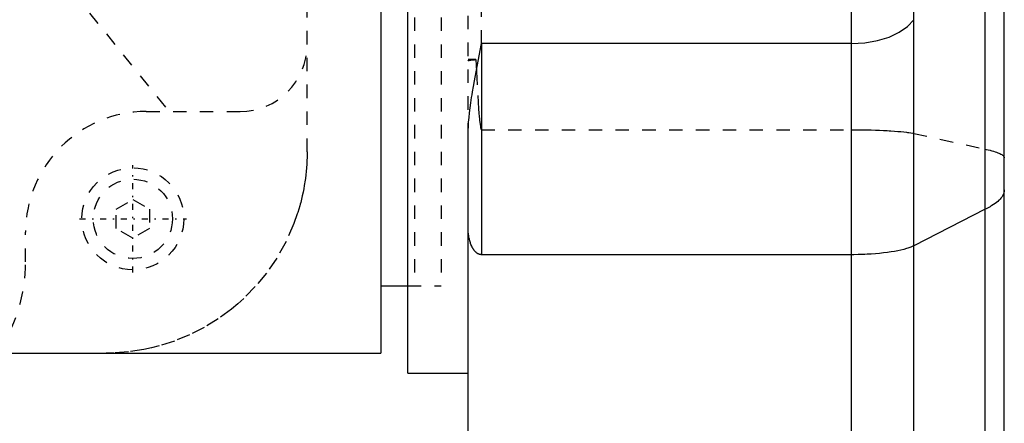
# Model space of a CAD drawing. Extents: x -128 to 128, y -5 to 816.
# Tile 20 of 24: x 36 to 109, y 580 to 610. Entities that reach past the tile are written whole.
import ezdxf

# ---------------------------------------------------------------- set-up
doc = ezdxf.new("R2010")
doc.units = 0
doc.linetypes.add('CENTER', pattern=[1.5, 0.45, -0.5, 0.05, -0.5])
doc.linetypes.add('DASHED', pattern=[2, 1, -1])
for name, color, linetype in [('AM_0', 7, 'CONTINUOUS'), ('AM_3', 7, 'DASHED'), ('AM_7', 7, 'CENTER')]:
    doc.layers.add(name, color=color, linetype=linetype)

msp = doc.modelspace()

# ---------------------------------------------------------------- linework, layer by layer
at = {"layer": 'AM_0', "color": 7, "linetype": 'CONTINUOUS'}
for p, q in [((64.5, 583.5), (64.5, 696.5)), ((62.5, 695), (62.5, 585)), ((107.572, 517.548), (107.572, 680.022)), ((109, 289.9), (109, 672.6)), ((97.6, 568), (97.6, 634)), ((102.243, 568), (102.243, 634)), ((70, 608.063), (70, 592.328)), ((97.6, 608.063), (70, 608.063)), ((69, 468.9), (69, 601.135)), ((107.572, 595.711), (102.243, 592.994)), ((97.6, 592.328), (70, 592.328)), ((62.5, 590), (64.5, 590)), ((33.265, 585), (62.5, 585)), ((64.5, 583.5), (69, 583.5))]:
    msp.add_line(p, q, dxfattribs=at)
msp.add_lwpolyline([(97.6, 608.063), (98.586, 608.119), (99.533, 608.283), (100.404, 608.549), (101.165, 608.908), (101.786, 609.344), (102.243, 609.84)], dxfattribs=at)
for points in [[(69, 601.135, 0), (69.001, 601.277, 0), (69.008, 601.572, 0), (69.023, 601.881, 0), (69.034, 602.041, 0), (69.046, 602.204, 0), (69.075, 602.542, 0), (69.113, 602.895, 0), (69.157, 603.264, 0), (69.209, 603.648, 0), (69.268, 604.049, 0), (69.299, 604.252, 0), (69.332, 604.456, 0), (69.401, 604.867, 0), (69.473, 605.282, 0), (69.749, 606.761, 0), (70, 608.063, 0)], [(109, 597.154, 0), (108.999, 597.114, 0), (108.99, 597.033, 0), (108.972, 596.952, 0), (108.96, 596.911, 0), (108.945, 596.87, 0), (108.91, 596.789, 0), (108.865, 596.708, 0), (108.812, 596.627, 0), (108.75, 596.547, 0), (108.679, 596.466, 0), (108.64, 596.425, 0), (108.599, 596.385, 0), (108.511, 596.305, 0), (108.414, 596.225, 0), (108.308, 596.145, 0), (108.193, 596.065, 0), (108.07, 595.986, 0), (108.005, 595.946, 0), (107.939, 595.907, 0), (107.798, 595.828, 0), (107.649, 595.75, 0), (107.572, 595.711, 0)], [(70, 592.328, 0), (69.989, 592.329, 0), (69.967, 592.33, 0), (69.944, 592.332, 0), (69.932, 592.333, 0), (69.921, 592.335, 0), (69.898, 592.339, 0), (69.876, 592.344, 0), (69.855, 592.35, 0), (69.834, 592.357, 0), (69.812, 592.365, 0), (69.802, 592.369, 0), (69.791, 592.374, 0), (69.77, 592.384, 0), (69.749, 592.394, 0), (69.729, 592.405, 0), (69.71, 592.416, 0), (69.692, 592.428, 0), (69.683, 592.434, 0), (69.674, 592.44, 0), (69.657, 592.453, 0), (69.639, 592.467, 0), (69.63, 592.474, 0), (69.621, 592.481, 0), (69.604, 592.496, 0), (69.587, 592.511, 0), (69.579, 592.519, 0), (69.571, 592.527, 0), (69.554, 592.544, 0), (69.538, 592.56, 0), (69.523, 592.577, 0), (69.507, 592.595, 0), (69.492, 592.613, 0), (69.485, 592.621, 0), (69.478, 592.63, 0), (69.464, 592.649, 0), (69.45, 592.667, 0), (69.437, 592.685, 0), (69.424, 592.703, 0), (69.411, 592.721, 0), (69.405, 592.731, 0), (69.399, 592.74, 0), (69.388, 592.758, 0), (69.376, 592.776, 0), (69.365, 592.795, 0), (69.354, 592.814, 0), (69.343, 592.833, 0), (69.338, 592.843, 0), (69.332, 592.852, 0), (69.321, 592.872, 0), (69.311, 592.892, 0), (69.276, 592.965, 0), (69.22, 593.093, 0), (69.196, 593.158, 0), (69.173, 593.224, 0), (69.133, 593.352, 0), (69.1, 593.478, 0), (69.072, 593.609, 0), (69.048, 593.745, 0), (69.028, 593.884, 0), (69.021, 593.954, 0), (69.014, 594.023, 0), (69.005, 594.161, 0), (69.001, 594.294, 0), (69, 594.359, 0)], [(102.243, 592.994, 0), (102.18, 592.963, 0), (102.039, 592.901, 0), (101.879, 592.841, 0), (101.792, 592.811, 0), (101.701, 592.783, 0), (101.505, 592.727, 0), (101.292, 592.675, 0), (101.063, 592.625, 0), (100.817, 592.578, 0), (100.557, 592.535, 0), (100.422, 592.514, 0), (100.284, 592.495, 0), (99.999, 592.459, 0), (99.702, 592.427, 0), (99.396, 592.4, 0), (99.08, 592.376, 0), (98.759, 592.357, 0), (98.596, 592.35, 0), (98.432, 592.343, 0), (98.101, 592.334, 0), (97.768, 592.329, 0), (97.6, 592.328, 0)]]:
    msp.add_polyline3d(points, dxfattribs=at)
at = {"layer": 'AM_3', "color": 6, "linetype": 'DASHED'}
for p, q in [((65, 690), (65, 590)), ((67, 690), (67, 590)), ((70, 608.063), (70, 642.496)), ((57, 600), (57, 638.524)), ((69, 601.135), (69, 633.764)), ((37, 615), (46.691, 603)), ((69.576, 606.864), (69, 606.864)), ((45, 603), (52, 603)), ((70, 601.643), (97.6, 601.643)), ((102.243, 601.367), (107.572, 600.196)), ((42.75, 595.722), (44, 596.443)), ((44, 596.443), (45.25, 595.722)), ((42.75, 594.278), (42.75, 595.722)), ((45.25, 595.722), (45.25, 594.278)), ((44, 593.557), (42.75, 594.278)), ((45.25, 594.278), (44, 593.557)), ((36, 591.8), (36, 594)), ((64.5, 590), (65, 590)), ((64.5, 590), (67, 590))]:
    msp.add_line(p, q, dxfattribs=at)
for points in [[(69, 606.77, 0), (69, 606.773, 0), (69.004, 606.779, 0), (69.012, 606.786, 0), (69.018, 606.789, 0), (69.024, 606.792, 0), (69.04, 606.799, 0), (69.059, 606.805, 0), (69.083, 606.811, 0), (69.109, 606.817, 0), (69.14, 606.823, 0), (69.156, 606.826, 0), (69.174, 606.828, 0), (69.211, 606.834, 0), (69.251, 606.839, 0), (69.294, 606.844, 0), (69.34, 606.848, 0), (69.388, 606.852, 0), (69.414, 606.854, 0), (69.439, 606.856, 0), (69.493, 606.86, 0), (69.548, 606.863, 0), (69.576, 606.864, 0)], [(69.576, 606.864, 0), (69.621, 605.987, 0), (69.723, 604.199, 0), (69.791, 603.177, 0), (69.813, 602.893, 0), (69.837, 602.613, 0), (69.85, 602.474, 0), (69.863, 602.338, 0), (69.896, 602.056, 0), (69.921, 601.884, 0), (69.929, 601.836, 0), (69.938, 601.789, 0), (69.944, 601.766, 0), (69.949, 601.744, 0), (69.956, 601.718, 0), (69.958, 601.71, 0), (69.961, 601.703, 0), (69.962, 601.699, 0), (69.963, 601.696, 0), (69.966, 601.688, 0), (69.969, 601.681, 0), (69.972, 601.673, 0), (69.976, 601.666, 0), (69.978, 601.662, 0), (69.979, 601.661, 0), (69.979, 601.66, 0), (69.98, 601.659, 0), (69.98, 601.658, 0), (69.981, 601.657, 0), (69.981, 601.656, 0), (69.982, 601.656, 0), (69.982, 601.655, 0), (69.983, 601.654, 0), (69.984, 601.653, 0), (69.984, 601.653, 0), (69.984, 601.652, 0), (69.985, 601.651, 0), (69.986, 601.65, 0), (69.987, 601.649, 0), (69.988, 601.648, 0), (69.989, 601.647, 0), (69.989, 601.647, 0), (69.99, 601.647, 0), (69.991, 601.646, 0), (69.992, 601.645, 0), (69.993, 601.645, 0), (69.993, 601.645, 0), (69.993, 601.644, 0), (69.993, 601.644, 0), (69.993, 601.644, 0), (69.994, 601.644, 0), (69.994, 601.644, 0), (69.994, 601.644, 0), (69.994, 601.644, 0), (69.994, 601.644, 0), (69.994, 601.644, 0), (69.995, 601.644, 0), (69.995, 601.644, 0), (69.995, 601.644, 0), (69.995, 601.644, 0), (69.995, 601.644, 0), (69.996, 601.643, 0), (69.996, 601.643, 0), (69.996, 601.643, 0), (69.996, 601.643, 0), (69.996, 601.643, 0), (69.996, 601.643, 0), (69.996, 601.643, 0), (69.997, 601.643, 0), (69.997, 601.643, 0), (69.997, 601.643, 0), (69.997, 601.643, 0), (69.997, 601.643, 0), (69.997, 601.643, 0), (69.998, 601.643, 0), (69.998, 601.643, 0), (69.998, 601.643, 0), (69.998, 601.643, 0), (69.998, 601.643, 0), (69.998, 601.643, 0), (69.999, 601.643, 0), (69.999, 601.643, 0), (69.999, 601.643, 0), (69.999, 601.643, 0), (69.999, 601.643, 0), (69.999, 601.643, 0), (70, 601.643, 0), (70, 601.643, 0), (70, 601.643, 0)], [(97.6, 601.643, 0), (97.766, 601.642, 0), (98.096, 601.64, 0), (98.424, 601.637, 0), (98.587, 601.634, 0), (98.749, 601.631, 0), (99.068, 601.623, 0), (99.382, 601.614, 0), (99.687, 601.603, 0), (99.983, 601.59, 0), (100.268, 601.575, 0), (100.406, 601.567, 0), (100.541, 601.559, 0), (100.801, 601.541, 0), (101.048, 601.522, 0), (101.28, 601.501, 0), (101.496, 601.479, 0), (101.694, 601.456, 0), (101.786, 601.444, 0), (101.874, 601.432, 0), (102.036, 601.406, 0), (102.179, 601.38, 0), (102.243, 601.367, 0)], [(107.572, 600.196, 0), (107.649, 600.178, 0), (107.798, 600.144, 0), (107.938, 600.109, 0), (108.005, 600.091, 0), (108.07, 600.073, 0), (108.193, 600.038, 0), (108.307, 600.002, 0), (108.413, 599.966, 0), (108.51, 599.93, 0), (108.598, 599.894, 0), (108.639, 599.876, 0), (108.678, 599.858, 0), (108.749, 599.821, 0), (108.811, 599.784, 0), (108.865, 599.748, 0), (108.909, 599.711, 0), (108.945, 599.674, 0), (108.96, 599.655, 0), (108.972, 599.636, 0), (108.99, 599.599, 0), (108.999, 599.562, 0), (109, 599.543, 0)], [(57, 600, 0), (56.999, 599.866, 0), (56.995, 599.599, 0), (56.985, 599.332, 0), (56.979, 599.198, 0), (56.971, 599.065, 0), (56.952, 598.8, 0), (56.928, 598.536, 0), (56.9, 598.273, 0), (56.868, 598.011, 0), (56.83, 597.75, 0), (56.81, 597.621, 0), (56.789, 597.491, 0), (56.743, 597.234, 0), (56.692, 596.978, 0), (56.638, 596.724, 0), (56.579, 596.472, 0), (56.517, 596.222, 0), (56.484, 596.098, 0), (56.45, 595.975, 0), (56.379, 595.729, 0), (56.305, 595.486, 0), (56.266, 595.365, 0), (56.015, 594.653, 0), (55.423, 593.304, 0), (54.729, 592.064, 0), (53.957, 590.943, 0), (53.132, 589.947, 0), (52.275, 589.072, 0), (51.823, 588.664, 0), (51.353, 588.273, 0), (50.363, 587.548, 0), (49.315, 586.905, 0), (48.223, 586.352, 0), (47.099, 585.893, 0), (45.955, 585.531, 0), (45.381, 585.386, 0), (44.807, 585.265, 0), (43.666, 585.093, 0), (42.547, 585.01, 0), (42, 585, 0)]]:
    msp.add_polyline3d(points, dxfattribs=at)
for radius in [3.8, 2.954]:
    msp.add_circle((44, 595), radius, dxfattribs=at)
for centre, radius, start, end in [((52, 608), 5, 270, 0), ((45, 594), 9, 90, 180), ((24, 591.8), 12, 325.48189, 0)]:
    msp.add_arc(centre, radius, start, end, dxfattribs=at)
at = {"layer": 'AM_7', "color": 4, "linetype": 'CENTER'}
for p, q in [((44, 591.01), (44, 598.99)), ((40.01, 595), (47.99, 595))]:
    msp.add_line(p, q, dxfattribs=at)

doc.saveas('drawing.dxf')
